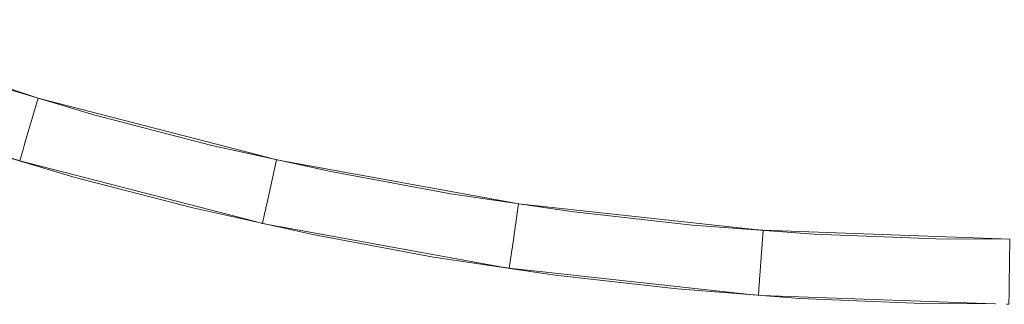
# Model space of a CAD drawing. Header units: millimetres. Extents: x -2624 to 101766, y -16 to 109490.
# Tile 62 of 151: x 34945 to 37210, y 68929 to 69585. Entities that reach past the tile are written whole.
import ezdxf

# ---------------------------------------------------------------- set-up
doc = ezdxf.new("R2010")
doc.units = ezdxf.units.MM
doc.header["$MEASUREMENT"] = 0
for name, color, linetype in [('L1', 7, 'Continuous'), ('Nouveau_VRD _ Voirie 3d.VRD', 7, 'Continuous'), ('VRD _ Bordure.VRD', 7, 'Continuous')]:
    doc.layers.add(name, color=color, linetype=linetype)

# ---------------------------------------------------------------- blocks, each defined once
blk = doc.blocks.new('Élément de coupe_44')
at = {"layer": 'VRD _ Bordure.VRD', "color": 7, "linetype": 'Continuous', "lineweight": 15}
for p, q in [((34414.4, 69486.3), (34450.2, 69584.6)), ((34450.2, 69584.6), (34969.2, 69410)), ((34398.9, 69443.6), (34408, 69468.7)), ((34408, 69468.7), (34409.2, 69472.1)), ((34409.2, 69472.1), (34411.5, 69478.4)), ((34411.5, 69478.4), (34414.4, 69486.3)), ((34398.9, 69443.6), (34926.5, 69266.1)), ((34958.4, 69303.3), (34988.2, 69403.6)), ((34969.2, 69410), (34988.2, 69403.6)), ((34988.2, 69403.6), (35516.8, 69267.3)), ((34945.5, 69259.7), (34953.1, 69285.4)), ((34953.1, 69285.4), (34954.1, 69288.8)), ((34954.1, 69288.8), (34956, 69295.2)), ((34956, 69295.2), (34958.4, 69303.3)), ((34926.5, 69266.1), (34945.5, 69259.7)), ((35513.7, 69160.1), (35536.2, 69262.3)), ((35516.8, 69267.3), (35536.2, 69262.3)), ((35536.2, 69262.3), (36073.2, 69164.5)), ((34945.5, 69259.7), (35484.6, 69120.7)), ((35510.5, 69145.3), (35511.9, 69151.9)), ((35511.9, 69151.9), (35513.7, 69160.1)), ((36073.2, 69164.5), (36092.9, 69160.9)), ((36077.9, 69057.3), (36092.9, 69160.9)), ((36092.9, 69160.9), (36635.6, 69101.9)), ((35503.9, 69115.7), (35509.7, 69141.8)), ((35509.7, 69141.8), (35510.5, 69145.3)), ((35484.6, 69120.7), (35503.9, 69115.7)), ((35503.9, 69115.7), (36051.7, 69015.9)), ((36635.6, 69101.9), (36655.5, 69099.8)), ((36648, 68995.4), (36655.5, 69099.8)), ((36655.5, 69099.8), (37202.8, 69080)), ((37202.8, 69080), (37222.8, 69079.3)), ((37222.8, 69079.3), (37221.6, 68974.7)), ((36076.6, 69049), (36077.9, 69057.3)), ((36071.3, 69012.3), (36075.2, 69038.8)), ((36075.2, 69038.8), (36075.7, 69042.3)), ((36075.7, 69042.3), (36076.6, 69049)), ((36051.7, 69015.9), (36071.3, 69012.3)), ((36071.3, 69012.3), (36624.8, 68952.2)), ((36647.4, 68987), (36648, 68995.4)), ((36644.7, 68950.4), (36646.6, 68976.7)), ((36646.6, 68976.7), (36646.9, 68980.3)), ((36646.9, 68980.3), (36647.4, 68987)), ((37221.5, 68966.3), (37221.4, 68959.6)), ((37221.6, 68974.7), (37221.5, 68966.3)), ((36624.8, 68952.2), (36635.4, 68951.1)), ((36651.8, 68949.8), (37189.6, 68930.4)), ((37221.3, 68956), (37221, 68929.3)), ((37221.4, 68959.6), (37221.3, 68956)), ((37215.5, 68929.5), (37221, 68929.3))]:
    blk.add_line(p, q, dxfattribs=at)
blk = doc.blocks.new('Élément de coupe_62')
at = {"layer": 'Nouveau_VRD _ Voirie 3d.VRD', "color": 251, "linetype": 'Continuous', "lineweight": 15, "true_color": 0x6a6a6a}
for p, q in [((34531.1, 69393.7), (34398.9, 69443.6)), ((34799, 69303.3), (34531.1, 69393.7)), ((35069.9, 69222.4), (34799, 69303.3)), ((35343.5, 69151.2), (35069.9, 69222.4)), ((35619.5, 69089.8), (35343.5, 69151.2)), ((35897.4, 69038.2), (35619.5, 69089.8)), ((36177, 68996.5), (35897.4, 69038.2)), ((36458, 68964.8), (36177, 68996.5)), ((36739.8, 68943), (36458, 68964.8)), ((37022.3, 68931.3), (36739.8, 68943)), ((37190.2, 68930.4), (37022.3, 68931.3))]:
    blk.add_line(p, q, dxfattribs=at)
blk = doc.blocks.new('Élément de coupe_1488')
at = {"layer": 'L1', "color": 7, "linetype": 'Continuous', "lineweight": 15}
for p, q in [((34847.1, 69445.6), (35115.9, 69365.6)), ((35115.9, 69365.6), (35387.3, 69295.3)), ((35387.3, 69295.3), (35661.1, 69234.7)), ((35661.1, 69234.7), (35936.9, 69183.9)), ((35936.9, 69183.9), (36214.3, 69142.9)), ((36214.3, 69142.9), (36493, 69111.9)), ((36493, 69111.9), (36772.6, 69090.9)), ((36772.6, 69090.9), (37052.8, 69079.9)), ((37052.8, 69079.9), (37222.8, 69079.3))]:
    blk.add_line(p, q, dxfattribs=at)

msp = doc.modelspace()

# ---------------------------------------------------------------- block references
at = {"layer": 'L1', "lineweight": 0}
msp.add_blockref('Élément de coupe_1488', (0, 0), dxfattribs=at)
at = {"layer": 'Nouveau_VRD _ Voirie 3d.VRD', "lineweight": 0}
msp.add_blockref('Élément de coupe_62', (0, 0), dxfattribs=at)
at = {"layer": 'VRD _ Bordure.VRD', "lineweight": 0}
msp.add_blockref('Élément de coupe_44', (0, 0), dxfattribs=at)

doc.saveas('drawing.dxf')
